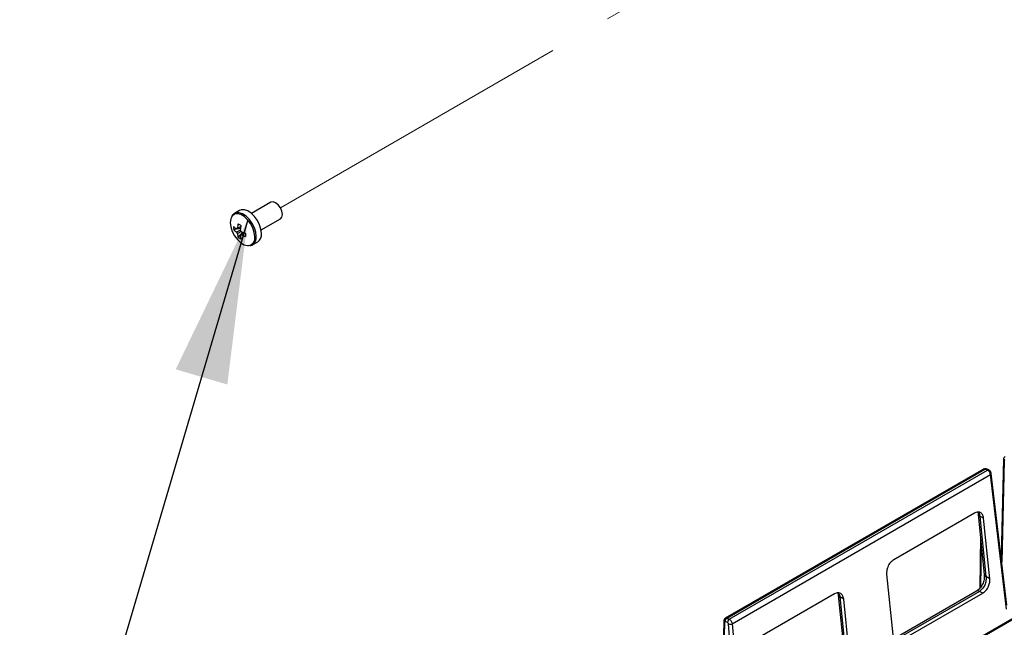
# Model space of a CAD drawing. Header units: millimetres. Extents: x 16 to 503, y 3 to 290.
# Tile 16 of 172: x 71 to 91, y 88 to 101. Entities that reach past the tile are written whole.
import ezdxf

# ---------------------------------------------------------------- set-up
doc = ezdxf.new("R2010")
doc.units = ezdxf.units.MM
doc.linetypes.add('PHANTOM', pattern=[12.7, 6.35, -1.27, 1.27, -1.27, 1.27, -1.27])
doc.layers.add('BOARDER', color=7, linetype='Continuous', lineweight=25)
doc.dimstyles.new('SLDDIMSTYLE0', dxfattribs={"dimtxt": 0.18, "dimasz": 3.302, "dimexe": 0, "dimexo": 0.0625, "dimgap": 0, "dimtad": 0, "dimtih": 1, "dimtoh": 1, "dimdec": 0, "dimrnd": 1e-09, "dimzin": 0, "dimdsep": 46, "dimtxsty": 'Standard', "dimsah": 1, "dimcen": 0.09, "dimadec": 0, "dimazin": 0, "dimtfac": 3.302, "dimtdec": 0, "dimtofl": 0, "dimtmove": 0, "dimatfit": 3, "dimfxl": 0, "dimfrac": 2, "dimtolj": 1, "dimtzin": 0, "dimarcsym": 0})

msp = doc.modelspace()

# ---------------------------------------------------------------- linework, layer by layer
at = {"color": 7, "linetype": 'PHANTOM', "lineweight": 18}
msp.add_line((76.414, 96.744), (86.552, 102.596), dxfattribs=at)
at = {"color": 7, "linetype": 'Continuous', "lineweight": 25}
for p, q in [((76.222, 96.855), (75.833, 96.63)), ((75.591, 96.691), (75.488, 96.631)), ((76.026, 96.297), (76.414, 96.522)), ((75.471, 96.304), (75.608, 96.331)), ((75.562, 96.147), (75.654, 96.252)), ((75.605, 96.187), (75.618, 96.197)), ((75.853, 95.998), (75.957, 96.058)), ((75.853, 95.998), (75.857, 96)), ((91.008, 91.673), (90.959, 89.713)), ((91.024, 91.651), (90.972, 89.604)), ((90.603, 91.477), (85.394, 88.469)), ((85.426, 88.469), (90.634, 91.476)), ((85.474, 88.448), (90.683, 91.455)), ((90.683, 91.455), (90.634, 91.476)), ((90.709, 91.459), (90.659, 91.479)), ((85.534, 88.358), (90.745, 91.366)), ((91.067, 88.651), (90.745, 91.366)), ((91.076, 88.731), (90.76, 91.389)), ((90.423, 90.59), (88.792, 89.648)), ((90.487, 90.609), (90.497, 90.564)), ((90.497, 90.564), (90.621, 89.346)), ((90.607, 90.484), (90.53, 90.528)), ((90.53, 90.528), (90.654, 89.31)), ((90.731, 89.266), (90.607, 90.484)), ((94.539, 90.395), (86.172, 85.564)), ((94.558, 90.384), (86.19, 85.554)), ((90.542, 90.123), (90.531, 89.072)), ((90.556, 89.981), (90.547, 89.097)), ((88.649, 89.354), (88.773, 88.136)), ((90.731, 89.266), (90.654, 89.31)), ((87.6, 88.96), (85.969, 88.018)), ((87.664, 88.979), (87.674, 88.934)), ((87.674, 88.934), (87.798, 87.716)), ((87.784, 88.854), (87.707, 88.899)), ((87.707, 88.899), (87.831, 87.681)), ((87.908, 87.636), (87.784, 88.854)), ((90.464, 89.016), (88.832, 88.074)), ((90.522, 89.01), (88.89, 88.068)), ((88.956, 88.03), (90.588, 88.972)), ((90.588, 88.972), (90.522, 89.01)), ((85.426, 88.469), (85.474, 88.448)), ((85.362, 88.414), (85.313, 86.463)), ((85.378, 88.392), (85.326, 86.353)), ((85.44, 88.381), (85.392, 88.402)), ((85.671, 85.854), (85.457, 88.353)), ((85.534, 88.358), (85.751, 85.807))]:
    msp.add_line(p, q, dxfattribs=at)
at = {"color": 7, "linetype": 'Continuous', "lineweight": 25, "flags": 128}
for points in [[(76.454, 96.61), (76.444, 96.676), (76.414, 96.744), (76.37, 96.803), (76.318, 96.845), (76.266, 96.863), (76.222, 96.855)], [(75.898, 96.16), (75.888, 96.246), (75.859, 96.337), (75.813, 96.425), (75.753, 96.504), (75.686, 96.566), (75.615, 96.606), (75.547, 96.622), (75.488, 96.613), (75.442, 96.578), (75.425, 96.552)], [(75.929, 96.165), (75.919, 96.251), (75.891, 96.342), (75.847, 96.431), (75.789, 96.511), (75.723, 96.576), (75.653, 96.622), (75.584, 96.645), (75.521, 96.644), (75.488, 96.631)], [(76.032, 96.225), (76.023, 96.311), (75.995, 96.402), (75.95, 96.49), (75.893, 96.57), (75.827, 96.636), (75.756, 96.682), (75.688, 96.705), (75.625, 96.704), (75.591, 96.691)], [(76.414, 96.522), (76.414, 96.522), (76.444, 96.556), (76.454, 96.61)], [(75.425, 96.552), (75.413, 96.521), (75.402, 96.446), (75.413, 96.359), (75.442, 96.268), (75.488, 96.18), (75.547, 96.102), (75.615, 96.04), (75.686, 95.999), (75.753, 95.983), (75.773, 95.983)]]:
    msp.add_lwpolyline(points, dxfattribs=at)
at = {"color": 7, "linetype": 'Continuous', "lineweight": 25}
for centre, radius, start, end in [((76.296, 96.262), 0.751, 167.7, 174.567), ((76.225, 97.505), 1.269, 238.5426, 241.4628), ((76.352, 96.229), 0.751, 167.7, 174.567), ((75.896, 96.337), 0.425, 175.64, 184.36), ((75.774, 96.663), 0.422, 224.1814, 234.2778), ((75.774, 96.598), 0.422, 224.1814, 234.2778), ((75.55, 96.305), 0.0277, 94.0392, 145.9716), ((75.655, 96.305), 0.136, 201.1423, 218.8577), ((75.968, 96.262), 0.422, 185.7248, 195.8206), ((75.498, 96.215), 0.136, 21.1423, 38.8577), ((75.603, 96.215), 0.0277, 274.0392, 325.9716), ((76.024, 96.229), 0.422, 185.7248, 195.8206), ((75.938, 96.947), 0.751, 245.4356, 252.3023), ((75.938, 96.883), 0.751, 245.4356, 252.3023), ((76.978, 96.199), 1.269, 178.5397, 181.4603), ((75.851, 96.206), 0.182, 305.3793, 5.9329), ((75.802, 96.498), 0.425, 235.6424, 244.363), ((75.748, 96.133), 0.152, 279.2518, 9.8922), ((75.746, 96.147), 0.184, 307.144, 5.77), ((91.035, 91.675), 0.0264, 183.6517, 244.7978), ((90.65, 91.453), 0.0281, 70.2903, 124.6447), ((90.699, 91.432), 0.0281, 70.3469, 124.6413), ((90.735, 91.39), 0.0256, 292.6909, 358.0167), ((90.544, 90.574), 0.0477, 192.5873, 253.7777), ((90.668, 89.356), 0.0477, 192.6063, 253.7078), ((90.488, 88.964), 0.0573, 53.9495, 114.7401), ((87.72, 88.944), 0.0471, 190.66, 253.9945), ((85.466, 88.407), 0.0743, 122.7103, 183.5772), ((85.514, 88.385), 0.0743, 122.7103, 183.5772), ((85.388, 88.415), 0.0256, 182.5983, 245.764), ((85.49, 88.443), 0.0951, 249.5809, 297.1082)]:
    msp.add_arc(centre, radius, start, end, dxfattribs=at)
for points, knots in [([(75.489, 96.628), (75.479, 96.623), (75.453, 96.609), (75.437, 96.582), (75.428, 96.566)], [0, 0, 0, 0, 0.396231, 1, 1, 1, 1]), ([(75.527, 96.256), (75.534, 96.259), (75.56, 96.272), (75.586, 96.285), (75.606, 96.295)], [0, 0, 0, 0, 0.23369, 1, 1, 1, 1]), ([(75.548, 96.333), (75.554, 96.336), (75.576, 96.346), (75.598, 96.357), (75.615, 96.365)], [0, 0, 0, 0, 0.257038, 1, 1, 1, 1]), ([(75.624, 96.27), (75.605, 96.257), (75.579, 96.24), (75.554, 96.223), (75.548, 96.22)], [0, 0, 0, 0, 0.775243, 1, 1, 1, 1]), ([(75.686, 96.241), (75.671, 96.23), (75.651, 96.217), (75.631, 96.203), (75.626, 96.199)], [0, 0, 0, 0, 0.74301, 1, 1, 1, 1]), ([(75.796, 95.982), (75.804, 95.982), (75.827, 95.982), (75.845, 95.995), (75.856, 96.003)], [0, 0, 0, 0, 0.3500441, 1, 1, 1, 1]), ([(91.04, 91.729), (91.036, 91.726), (91.027, 91.72), (91.017, 91.706), (91.01, 91.69), (91.009, 91.679), (91.008, 91.673)], [0, 0, 0, 0, 0.255852, 0.511236, 0.760981, 1, 1, 1, 1]), ([(91.038, 91.662), (91.036, 91.662), (91.032, 91.663), (91.027, 91.661), (91.024, 91.657), (91.024, 91.653), (91.024, 91.651)], [0, 0, 0, 0, 0.2719205, 0.5619975, 0.7880731, 1, 1, 1, 1]), ([(90.659, 91.479), (90.655, 91.481), (90.645, 91.484), (90.63, 91.485), (90.615, 91.483), (90.607, 91.478), (90.602, 91.476)], [0, 0, 0, 0, 0.242506, 0.492799, 0.746716, 1, 1, 1, 1]), ([(90.634, 91.476), (90.628, 91.478), (90.616, 91.482), (90.607, 91.478), (90.602, 91.476)], [0, 0, 0, 0, 0.538609, 1, 1, 1, 1]), ([(90.76, 91.389), (90.759, 91.396), (90.756, 91.409), (90.744, 91.43), (90.727, 91.449), (90.715, 91.455), (90.709, 91.459)], [0, 0, 0, 0, 0.243791, 0.491615, 0.743582, 1, 1, 1, 1]), ([(90.607, 90.484), (90.601, 90.511), (90.589, 90.566), (90.538, 90.608), (90.479, 90.615), (90.442, 90.598), (90.423, 90.59)], [0, 0, 0, 0, 0.271211, 0.563669, 0.79051, 1, 1, 1, 1]), ([(90.5, 90.607), (90.503, 90.604), (90.519, 90.584), (90.525, 90.554), (90.53, 90.528)], [0, 0, 0, 0, 0.159965, 1, 1, 1, 1]), ([(88.792, 89.648), (88.769, 89.631), (88.721, 89.596), (88.672, 89.51), (88.647, 89.424), (88.648, 89.377), (88.649, 89.354)], [0, 0, 0, 0, 0.26931, 0.56119, 0.788964, 1, 1, 1, 1]), ([(90.621, 89.346), (90.621, 89.314), (90.622, 89.251), (90.588, 89.153), (90.534, 89.067), (90.487, 89.033), (90.464, 89.016)], [0, 0, 0, 0, 0.254013, 0.505198, 0.753515, 1, 1, 1, 1]), ([(90.654, 89.31), (90.656, 89.283), (90.659, 89.241), (90.645, 89.181), (90.629, 89.135), (90.607, 89.095), (90.573, 89.047), (90.542, 89.025), (90.522, 89.01)], [0, 0, 0, 0, 0.241377, 0.379055, 0.502795, 0.635735, 0.762467, 1, 1, 1, 1]), ([(90.588, 88.972), (90.611, 88.989), (90.658, 89.024), (90.708, 89.11), (90.733, 89.195), (90.732, 89.243), (90.731, 89.266)], [0, 0, 0, 0, 0.26931, 0.56119, 0.788964, 1, 1, 1, 1]), ([(87.784, 88.854), (87.778, 88.881), (87.766, 88.936), (87.715, 88.978), (87.656, 88.986), (87.619, 88.969), (87.6, 88.96)], [0, 0, 0, 0, 0.271211, 0.563669, 0.79051, 1, 1, 1, 1]), ([(87.677, 88.978), (87.68, 88.975), (87.696, 88.954), (87.702, 88.924), (87.707, 88.899)], [0, 0, 0, 0, 0.159965, 1, 1, 1, 1]), ([(85.394, 88.47), (85.39, 88.467), (85.381, 88.46), (85.371, 88.447), (85.364, 88.431), (85.363, 88.42), (85.362, 88.414)], [0, 0, 0, 0, 0.255852, 0.511236, 0.760981, 1, 1, 1, 1]), ([(85.394, 88.469), (85.399, 88.471), (85.408, 88.475), (85.419, 88.471), (85.426, 88.469)], [0, 0, 0, 0, 0.464754, 1, 1, 1, 1]), ([(85.392, 88.402), (85.39, 88.403), (85.386, 88.404), (85.381, 88.402), (85.378, 88.398), (85.378, 88.394), (85.378, 88.392)], [0, 0, 0, 0, 0.271921, 0.561998, 0.788073, 1, 1, 1, 1]), ([(85.457, 88.353), (85.457, 88.356), (85.456, 88.363), (85.451, 88.371), (85.445, 88.378), (85.441, 88.38), (85.44, 88.381)], [0, 0, 0, 0, 0.270259, 0.562443, 0.789753, 1, 1, 1, 1])]:
    msp.add_open_spline(points, degree=3, knots=knots, dxfattribs=at)
for points in [[(90.745, 91.366), (90.743, 91.375), (90.739, 91.393), (90.725, 91.42), (90.705, 91.443), (90.691, 91.451), (90.683, 91.455)], [(85.474, 88.448), (85.481, 88.444), (85.495, 88.436), (85.514, 88.412), (85.529, 88.385), (85.532, 88.367), (85.534, 88.358)]]:
    msp.add_open_spline(points, degree=3, dxfattribs=at)

# ---------------------------------------------------------------- leaders
at = {"layer": 'BOARDER'}
msp.add_leader([(75.755, 96.502), (71.153, 80.863)], dimstyle='SLDDIMSTYLE0', dxfattribs=at)

doc.saveas('drawing.dxf')
